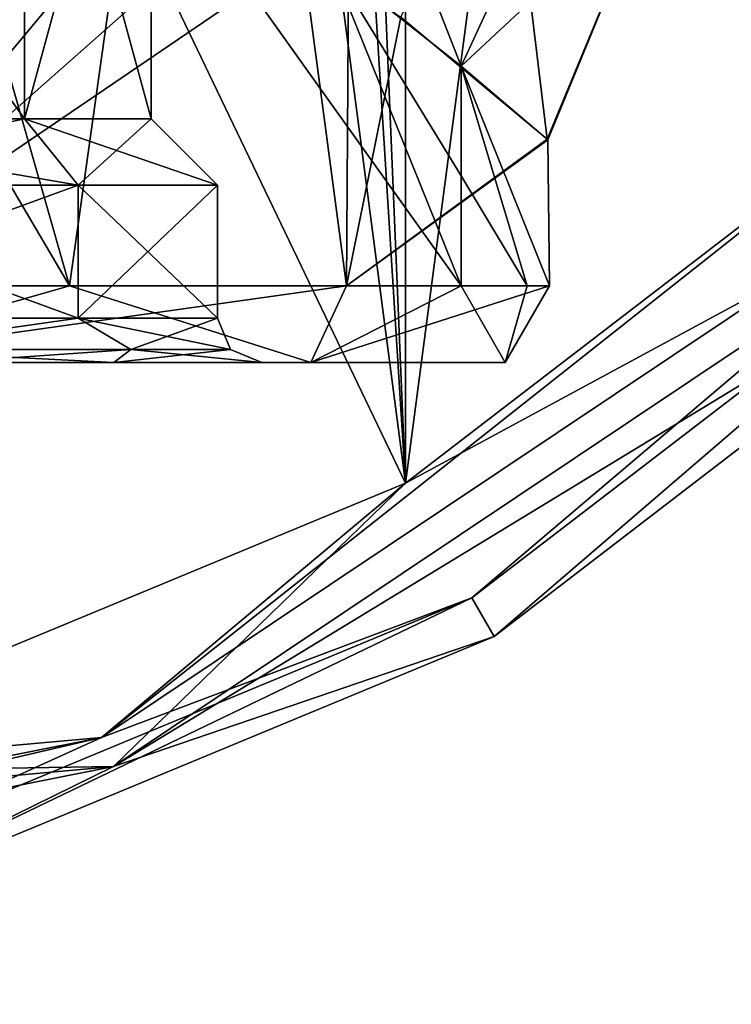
# Model space of a CAD drawing. Header units: millimetres. Extents: x -110 to 163, y -50 to 19.
# Tile 14 of 256: x -63 to -55, y -50 to -38. Entities that reach past the tile are written whole.
import ezdxf

# ---------------------------------------------------------------- set-up
doc = ezdxf.new("R2010")
doc.units = ezdxf.units.MM
doc.header["$LTSCALE"] = 65.185185
for name, color, linetype in [('100', 7, 'CONTINUOUS'), ('101', 7, 'CONTINUOUS'), ('102', 7, 'CONTINUOUS'), ('114', 7, 'CONTINUOUS'), ('115', 7, 'CONTINUOUS'), ('372', 7, 'CONTINUOUS'), ('373', 7, 'CONTINUOUS'), ('385', 7, 'CONTINUOUS'), ('386', 7, 'CONTINUOUS'), ('6023', 7, 'CONTINUOUS'), ('6026', 7, 'CONTINUOUS'), ('6030', 7, 'CONTINUOUS'), ('6031', 7, 'CONTINUOUS'), ('6032', 7, 'CONTINUOUS'), ('6033', 7, 'CONTINUOUS'), ('6034', 7, 'CONTINUOUS'), ('94', 7, 'CONTINUOUS'), ('95', 7, 'CONTINUOUS'), ('96', 7, 'CONTINUOUS'), ('97', 7, 'CONTINUOUS'), ('98', 7, 'CONTINUOUS'), ('99', 7, 'CONTINUOUS')]:
    doc.layers.add(name, color=color, linetype=linetype)

msp = doc.modelspace()

# ---------------------------------------------------------------- linework, layer by layer
at = {"layer": '100', "color": 7, "linetype": 'CONTINUOUS', "true_color": 0x0303ff}
for points in [[(-66.451, -40.3, 7.846), (-62.326, -40.3, 4.849), (-66.451, -41.8, 7.846), (-66.451, -40.3, 7.846)], [(-66.451, -41.8, 7.846), (-62.326, -40.3, 4.849), (-62.326, -41.8, 4.849), (-66.451, -41.8, 7.846)], [(-60.75, -40.3), (-60.75, -41.8), (-62.326, -41.8, 4.849), (-60.75, -40.3)], [(-62.326, -40.3, 4.849), (-60.75, -40.3), (-62.326, -41.8, 4.849), (-62.326, -40.3, 4.849)]]:
    msp.add_3dface(points, dxfattribs=at)
at = {"layer": '101', "color": 7, "linetype": 'CONTINUOUS', "true_color": 0x0303ff}
for points in [[(-62.326, -41.8, -4.849), (-66.451, -41.8, -7.846), (-64.802, -42.154, -7.272), (-62.326, -41.8, -4.849)], [(-62.326, -41.8, -4.849), (-64.802, -42.154, -7.272), (-61.728, -42.154, -4.198), (-62.326, -41.8, -4.849)], [(-60.75, -41.8), (-62.326, -41.8, -4.849), (-60.604, -42.154, 0), (-60.75, -41.8)], [(-62.326, -41.8, -4.849), (-61.728, -42.154, -4.198), (-60.604, -42.154, 0), (-62.326, -41.8, -4.849)], [(-63.856, -42.3, -7.079), (-61.921, -42.3, -5.142), (-64.802, -42.154, -7.272), (-63.856, -42.3, -7.079)], [(-64.802, -42.154, -7.272), (-61.921, -42.3, -5.142), (-61.728, -42.154, -4.198), (-64.802, -42.154, -7.272)], [(-61.921, -42.3, -5.142), (-60.25, -42.3), (-61.728, -42.154, -4.198), (-61.921, -42.3, -5.142)], [(-61.728, -42.154, -4.198), (-60.25, -42.3), (-60.604, -42.154, 0), (-61.728, -42.154, -4.198)]]:
    msp.add_3dface(points, dxfattribs=at)
at = {"layer": '102', "color": 7, "linetype": 'CONTINUOUS', "true_color": 0x0303ff}
for points in [[(-66.451, -41.8, 7.846), (-62.326, -41.8, 4.849), (-64.802, -42.154, 7.272), (-66.451, -41.8, 7.846)], [(-62.326, -41.8, 4.849), (-61.728, -42.154, 4.198), (-64.802, -42.154, 7.272), (-62.326, -41.8, 4.849)], [(-62.326, -41.8, 4.849), (-60.75, -41.8), (-61.728, -42.154, 4.198), (-62.326, -41.8, 4.849)], [(-60.75, -41.8), (-60.604, -42.154, 0), (-61.728, -42.154, 4.198), (-60.75, -41.8)], [(-61.728, -42.154, 4.198), (-63.856, -42.3, 7.079), (-64.802, -42.154, 7.272), (-61.728, -42.154, 4.198)], [(-61.921, -42.3, 5.142), (-63.856, -42.3, 7.079), (-61.728, -42.154, 4.198), (-61.921, -42.3, 5.142)], [(-60.25, -42.3), (-61.921, -42.3, 5.142), (-60.604, -42.154, 0), (-60.25, -42.3)], [(-60.604, -42.154, 0), (-61.921, -42.3, 5.142), (-61.728, -42.154, 4.198), (-60.604, -42.154, 0)]]:
    msp.add_3dface(points, dxfattribs=at)
at = {"layer": '114', "linetype": 'CONTINUOUS'}
for points in [[(-59.696, -42.3, -6.76), (-65.446, -42.3, -10.937), (-59.292, -41.434, -7.053), (-59.696, -42.3, -6.76)], [(-59.292, -41.434, -7.053), (-65.446, -42.3, -10.937), (-65.292, -41.434, -11.413), (-59.292, -41.434, -7.053)], [(-57.5, -42.3), (-59.696, -42.3, -6.76), (-57, -41.434), (-57.5, -42.3)], [(-57, -41.434), (-59.696, -42.3, -6.76), (-59.292, -41.434, -7.053), (-57, -41.434)]]:
    msp.add_3dface(points, dxfattribs=at)
at = {"layer": '115', "linetype": 'CONTINUOUS'}
for points in [[(-69, -41.434, 12), (-65.446, -42.3, 10.937), (-62.421, -41.434, 10.035), (-69, -41.434, 12)], [(-65.446, -42.3, 10.937), (-59.696, -42.3, 6.76), (-62.421, -41.434, 10.035), (-65.446, -42.3, 10.937)], [(-62.421, -41.434, 10.035), (-59.696, -42.3, 6.76), (-57.995, -41.434, 4.785), (-62.421, -41.434, 10.035)], [(-59.696, -42.3, 6.76), (-57.5, -42.3), (-57.995, -41.434, 4.785), (-59.696, -42.3, 6.76)], [(-57.995, -41.434, 4.785), (-57.5, -42.3), (-57.251, -41.434, 2.444), (-57.995, -41.434, 4.785)], [(-57.5, -42.3), (-57, -41.434), (-57.251, -41.434, 2.444), (-57.5, -42.3)]]:
    msp.add_3dface(points, dxfattribs=at)
at = {"layer": '372', "linetype": 'CONTINUOUS'}
for points in [[(-69, -41.434, 12), (-62.421, -41.434, 10.035), (-66.742, -34.097, 11.786), (-69, -41.434, 12)], [(-66.742, -34.097, 11.786), (-62.421, -41.434, 10.035), (-64.296, -34.886, 11.039), (-66.742, -34.097, 11.786)], [(-64.296, -34.886, 11.039), (-62.421, -41.434, 10.035), (-61.694, -36.256, 9.519), (-64.296, -34.886, 11.039)], [(-62.421, -41.434, 10.035), (-57.995, -41.434, 4.785), (-61.694, -36.256, 9.519), (-62.421, -41.434, 10.035)], [(-61.694, -36.256, 9.519), (-57.995, -41.434, 4.785), (-59.464, -37.792, 7.285), (-61.694, -36.256, 9.519)], [(-57.995, -41.434, 4.785), (-57.995, -40.194, 4.785), (-59.464, -37.792, 7.285), (-57.995, -41.434, 4.785)], [(-57.995, -40.194, 4.785), (-57.995, -38.955, 4.785), (-59.464, -37.792, 7.285), (-57.995, -40.194, 4.785)]]:
    msp.add_3dface(points, dxfattribs=at)
at = {"layer": '373', "linetype": 'CONTINUOUS'}
for points in [[(-61.494, -36.878, -9.363), (-65.292, -41.434, -11.413), (-63.813, -36.227, -10.821), (-61.494, -36.878, -9.363)], [(-60.6, -37.287, -8.57), (-65.292, -41.434, -11.413), (-61.494, -36.878, -9.363), (-60.6, -37.287, -8.57)], [(-59.789, -37.692, -7.692), (-65.292, -41.434, -11.413), (-60.6, -37.287, -8.57), (-59.789, -37.692, -7.692)], [(-59.292, -41.434, -7.053), (-65.292, -41.434, -11.413), (-59.789, -37.692, -7.692), (-59.292, -41.434, -7.053)], [(-59.27, -37.986, -7.024), (-59.292, -41.434, -7.053), (-59.789, -37.692, -7.692), (-59.27, -37.986, -7.024)], [(-58.678, -38.401, -6.121), (-59.292, -41.434, -7.053), (-59.27, -37.986, -7.024), (-58.678, -38.401, -6.121)], [(-57.025, -39.778, -0.781), (-59.292, -41.434, -7.053), (-58.678, -38.401, -6.121), (-57.025, -39.778, -0.781)], [(-57.251, -41.434, 2.444), (-57, -41.434), (-57.995, -38.955, 4.785), (-57.251, -41.434, 2.444)], [(-57.995, -38.955, 4.785), (-57, -41.434), (-57.018, -39.785, -0.653), (-57.995, -38.955, 4.785)], [(-57.251, -41.434, 2.444), (-57.995, -38.955, 4.785), (-57.995, -40.194, 4.785), (-57.251, -41.434, 2.444)], [(-57.018, -39.785, -0.653), (-59.292, -41.434, -7.053), (-57.025, -39.778, -0.781), (-57.018, -39.785, -0.653)], [(-57, -41.434), (-59.292, -41.434, -7.053), (-57.018, -39.785, -0.653), (-57, -41.434)], [(-57.995, -41.434, 4.785), (-57.251, -41.434, 2.444), (-57.995, -40.194, 4.785), (-57.995, -41.434, 4.785)]]:
    msp.add_3dface(points, dxfattribs=at)
at = {"layer": '385', "linetype": 'CONTINUOUS'}
for points in [[(-57.025, -39.778, -0.781), (-58.678, -38.401, -6.121), (-57.487, -35.935, -5.956), (-57.025, -39.778, -0.781)], [(-57.025, -39.778, -0.781), (-57.487, -35.935, -5.956), (-55.857, -36.959, -0.749), (-57.025, -39.778, -0.781)], [(-57.995, -38.955, 4.785), (-55.857, -36.959, -0.749), (-56.796, -36.355, 4.606), (-57.995, -38.955, 4.785)], [(-57.995, -38.955, 4.785), (-57.018, -39.785, -0.653), (-55.857, -36.959, -0.749), (-57.995, -38.955, 4.785)], [(-57.018, -39.785, -0.653), (-57.025, -39.778, -0.781), (-55.857, -36.959, -0.749), (-57.018, -39.785, -0.653)]]:
    msp.add_3dface(points, dxfattribs=at)
at = {"layer": '386', "linetype": 'CONTINUOUS'}
for points in [[(-59.464, -37.792, 7.285), (-57.995, -38.955, 4.785), (-59.947, -33.981, 9.415), (-59.464, -37.792, 7.285)], [(-57.995, -38.955, 4.785), (-56.796, -36.355, 4.606), (-59.947, -33.981, 9.415), (-57.995, -38.955, 4.785)]]:
    msp.add_3dface(points, dxfattribs=at)
at = {"layer": '6023', "linetype": 'CONTINUOUS'}
for points in [[(-50.782, -39.518, -76.5), (-57.625, -45.394, -76.5), (-57.875, -44.961, -76.5), (-50.782, -39.518, -76.5)], [(-50.428, -39.872, -76.5), (-57.625, -45.394, -76.5), (-50.782, -39.518, -76.5), (-50.428, -39.872, -76.5)], [(-57.875, -44.961, -76.5), (-66.006, -48.866, -76.5), (-66.135, -48.383, -76.5), (-57.875, -44.961, -76.5)], [(-57.625, -45.394, -76.5), (-66.006, -48.866, -76.5), (-57.875, -44.961, -76.5), (-57.625, -45.394, -76.5)]]:
    msp.add_3dface(points, dxfattribs=at)
at = {"layer": '6026', "linetype": 'CONTINUOUS'}
for points in [[(-58.625, 13.063, -52), (-58.625, -43.663, -52), (-61.78, -19.596, -52), (-58.625, 13.063, -52)], [(-51.843, 7.858, -52), (-58.625, -43.663, -52), (-58.625, 13.063, -52), (-51.843, 7.858, -52)], [(-51.843, -38.458, -52), (-58.625, -43.663, -52), (-51.843, 7.858, -52), (-51.843, -38.458, -52)], [(-61.78, -19.596, -52), (-66.524, -46.934, -52), (-66.83, -26.546, -52), (-61.78, -19.596, -52)], [(-58.625, -43.663, -52), (-66.524, -46.934, -52), (-61.78, -19.596, -52), (-58.625, -43.663, -52)]]:
    msp.add_3dface(points, dxfattribs=at)
at = {"layer": '6030', "linetype": 'CONTINUOUS'}
for points in [[(-58.625, 13.063, -51.5), (-60.05, -9.599, -51.5), (-58.625, -43.663, -51.5), (-58.625, 13.063, -51.5)], [(-51.843, 7.858, -51.5), (-58.625, 13.063, -51.5), (-51.843, -38.458, -51.5), (-51.843, 7.858, -51.5)], [(-51.843, -38.458, -51.5), (-58.625, 13.063, -51.5), (-58.625, -43.663, -51.5), (-51.843, -38.458, -51.5)], [(-60.05, -9.599, -51.5), (-60.05, -21.001, -51.5), (-58.625, -43.663, -51.5), (-60.05, -9.599, -51.5)], [(-60.05, -21.001, -51.5), (-65.923, -28.476, -51.5), (-58.625, -43.663, -51.5), (-60.05, -21.001, -51.5)], [(-58.625, -43.663, -51.5), (-65.923, -28.476, -51.5), (-66.524, -46.934, -51.5), (-58.625, -43.663, -51.5)]]:
    msp.add_3dface(points, dxfattribs=at)
at = {"layer": '6031', "linetype": 'CONTINUOUS'}
for points in [[(-51.843, -38.458, -51.5), (-58.625, -43.663, -51.5), (-50.842, -39.458, -52.086), (-51.843, -38.458, -51.5)], [(-50.842, -39.458, -52.086), (-58.625, -43.663, -51.5), (-61.926, -46.864, -52.086), (-50.842, -39.458, -52.086)], [(-50.842, -39.458, -52.086), (-61.926, -46.864, -52.086), (-50.428, -39.872, -53.5), (-50.842, -39.458, -52.086)], [(-50.428, -39.872, -53.5), (-61.926, -46.864, -52.086), (-57.625, -45.394, -53.5), (-50.428, -39.872, -53.5)], [(-58.625, -43.663, -51.5), (-66.524, -46.934, -51.5), (-61.926, -46.864, -52.086), (-58.625, -43.663, -51.5)], [(-57.625, -45.394, -53.5), (-61.926, -46.864, -52.086), (-66.006, -48.866, -53.5), (-57.625, -45.394, -53.5)], [(-75, -48.05, -51.5), (-75, -49.464, -52.086), (-61.926, -46.864, -52.086), (-75, -48.05, -51.5)], [(-66.524, -46.934, -51.5), (-75, -48.05, -51.5), (-61.926, -46.864, -52.086), (-66.524, -46.934, -51.5)], [(-61.926, -46.864, -52.086), (-75, -49.464, -52.086), (-66.006, -48.866, -53.5), (-61.926, -46.864, -52.086)]]:
    msp.add_3dface(points, dxfattribs=at)
at = {"layer": '6032', "linetype": 'CONTINUOUS'}
for points in [[(-57.625, -45.394, -76.5), (-50.428, -39.872, -76.5), (-57.625, -45.394, -53.5), (-57.625, -45.394, -76.5)], [(-50.428, -39.872, -76.5), (-50.428, -39.872, -53.5), (-57.625, -45.394, -53.5), (-50.428, -39.872, -76.5)], [(-66.006, -48.866, -76.5), (-57.625, -45.394, -76.5), (-66.006, -48.866, -53.5), (-66.006, -48.866, -76.5)], [(-57.625, -45.394, -76.5), (-57.625, -45.394, -53.5), (-66.006, -48.866, -53.5), (-57.625, -45.394, -76.5)]]:
    msp.add_3dface(points, dxfattribs=at)
at = {"layer": '6033', "linetype": 'CONTINUOUS'}
for points in [[(-50.782, -39.518, -76.5), (-57.875, -44.961, -76.5), (-50.782, -39.518, -53.5), (-50.782, -39.518, -76.5)], [(-50.782, -39.518, -53.5), (-57.875, -44.961, -76.5), (-57.875, -44.961, -53.5), (-50.782, -39.518, -53.5)], [(-57.875, -44.961, -76.5), (-66.135, -48.383, -76.5), (-57.875, -44.961, -53.5), (-57.875, -44.961, -76.5)], [(-57.875, -44.961, -53.5), (-66.135, -48.383, -76.5), (-66.135, -48.383, -53.5), (-57.875, -44.961, -53.5)]]:
    msp.add_3dface(points, dxfattribs=at)
at = {"layer": '6034', "linetype": 'CONTINUOUS'}
for points in [[(-58.625, -43.663, -52), (-51.843, -38.458, -52), (-62.061, -46.537, -52.439), (-58.625, -43.663, -52)], [(-51.843, -38.458, -52), (-51.092, -39.208, -52.439), (-62.061, -46.537, -52.439), (-51.843, -38.458, -52)], [(-51.092, -39.208, -52.439), (-57.875, -44.961, -53.5), (-62.061, -46.537, -52.439), (-51.092, -39.208, -52.439)], [(-50.782, -39.518, -53.5), (-57.875, -44.961, -53.5), (-51.092, -39.208, -52.439), (-50.782, -39.518, -53.5)], [(-66.524, -46.934, -52), (-58.625, -43.663, -52), (-62.061, -46.537, -52.439), (-66.524, -46.934, -52)], [(-57.875, -44.961, -53.5), (-66.135, -48.383, -53.5), (-62.061, -46.537, -52.439), (-57.875, -44.961, -53.5)], [(-75, -49.55, -53.5), (-75, -49.111, -52.439), (-62.061, -46.537, -52.439), (-75, -49.55, -53.5)], [(-66.135, -48.383, -53.5), (-75, -49.55, -53.5), (-62.061, -46.537, -52.439), (-66.135, -48.383, -53.5)], [(-75, -49.111, -52.439), (-66.524, -46.934, -52), (-62.061, -46.537, -52.439), (-75, -49.111, -52.439)]]:
    msp.add_3dface(points, dxfattribs=at)
at = {"layer": '94', "color": 7, "linetype": 'CONTINUOUS', "true_color": 0x0303ff}
for points in [[(-62.932, -34.3, -4.408), (-66.682, -34.3, -7.133), (-62.932, -39.55, -4.408), (-62.932, -34.3, -4.408)], [(-62.932, -39.55, -4.408), (-66.682, -34.3, -7.133), (-66.682, -39.55, -7.133), (-62.932, -39.55, -4.408)], [(-61.5, -34.3), (-62.932, -34.3, -4.408), (-61.5, -39.55), (-61.5, -34.3)], [(-61.5, -39.55), (-62.932, -34.3, -4.408), (-62.932, -39.55, -4.408), (-61.5, -39.55)]]:
    msp.add_3dface(points, dxfattribs=at)
at = {"layer": '95', "color": 7, "linetype": 'CONTINUOUS', "true_color": 0x0303ff}
for points in [[(-62.932, -39.55, -4.408), (-66.682, -39.55, -7.133), (-62.326, -40.3, -4.849), (-62.932, -39.55, -4.408)], [(-62.326, -40.3, -4.849), (-66.682, -39.55, -7.133), (-66.451, -40.3, -7.846), (-62.326, -40.3, -4.849)], [(-61.5, -39.55), (-62.932, -39.55, -4.408), (-60.75, -40.3), (-61.5, -39.55)], [(-60.75, -40.3), (-62.932, -39.55, -4.408), (-62.326, -40.3, -4.849), (-60.75, -40.3)]]:
    msp.add_3dface(points, dxfattribs=at)
at = {"layer": '96', "color": 7, "linetype": 'CONTINUOUS', "true_color": 0x0303ff}
for points in [[(-62.326, -40.3, -4.849), (-66.451, -40.3, -7.846), (-62.326, -41.8, -4.849), (-62.326, -40.3, -4.849)], [(-62.326, -41.8, -4.849), (-66.451, -40.3, -7.846), (-66.451, -41.8, -7.846), (-62.326, -41.8, -4.849)], [(-60.75, -40.3), (-62.326, -40.3, -4.849), (-60.75, -41.8), (-60.75, -40.3)], [(-60.75, -41.8), (-62.326, -40.3, -4.849), (-62.326, -41.8, -4.849), (-60.75, -41.8)]]:
    msp.add_3dface(points, dxfattribs=at)
at = {"layer": '97', "color": 7, "linetype": 'CONTINUOUS', "true_color": 0x0303ff}
for points in [[(-65.446, -42.3, -10.937), (-59.696, -42.3, -6.76), (-72.554, -42.3, -10.937), (-65.446, -42.3, -10.937)], [(-72.554, -42.3, -10.937), (-59.696, -42.3, -6.76), (-66.296, -42.3, -8.322), (-72.554, -42.3, -10.937)], [(-66.296, -42.3, -8.322), (-59.696, -42.3, -6.76), (-63.856, -42.3, -7.079), (-66.296, -42.3, -8.322)], [(-59.696, -42.3, 6.76), (-65.446, -42.3, 10.937), (-63.856, -42.3, 7.079), (-59.696, -42.3, 6.76)], [(-61.921, -42.3, 5.142), (-59.696, -42.3, 6.76), (-63.856, -42.3, 7.079), (-61.921, -42.3, 5.142)], [(-63.856, -42.3, -7.079), (-59.696, -42.3, -6.76), (-61.921, -42.3, -5.142), (-63.856, -42.3, -7.079)], [(-60.25, -42.3), (-59.696, -42.3, 6.76), (-61.921, -42.3, 5.142), (-60.25, -42.3)], [(-59.696, -42.3, -6.76), (-57.5, -42.3), (-61.921, -42.3, -5.142), (-59.696, -42.3, -6.76)], [(-61.921, -42.3, -5.142), (-57.5, -42.3), (-60.25, -42.3), (-61.921, -42.3, -5.142)], [(-57.5, -42.3), (-59.696, -42.3, 6.76), (-60.25, -42.3), (-57.5, -42.3)]]:
    msp.add_3dface(points, dxfattribs=at)
at = {"layer": '98', "color": 7, "linetype": 'CONTINUOUS', "true_color": 0x0303ff}
for points in [[(-66.682, -34.3, 7.133), (-62.932, -34.3, 4.408), (-66.682, -39.55, 7.133), (-66.682, -34.3, 7.133)], [(-66.682, -39.55, 7.133), (-62.932, -34.3, 4.408), (-62.932, -39.55, 4.408), (-66.682, -39.55, 7.133)], [(-62.932, -34.3, 4.408), (-61.5, -34.3), (-62.932, -39.55, 4.408), (-62.932, -34.3, 4.408)], [(-61.5, -34.3), (-61.5, -39.55), (-62.932, -39.55, 4.408), (-61.5, -34.3)]]:
    msp.add_3dface(points, dxfattribs=at)
at = {"layer": '99', "color": 7, "linetype": 'CONTINUOUS', "true_color": 0x0303ff}
for points in [[(-66.682, -39.55, 7.133), (-62.932, -39.55, 4.408), (-66.451, -40.3, 7.846), (-66.682, -39.55, 7.133)], [(-66.451, -40.3, 7.846), (-62.932, -39.55, 4.408), (-62.326, -40.3, 4.849), (-66.451, -40.3, 7.846)], [(-62.932, -39.55, 4.408), (-61.5, -39.55), (-62.326, -40.3, 4.849), (-62.932, -39.55, 4.408)], [(-61.5, -39.55), (-60.75, -40.3), (-62.326, -40.3, 4.849), (-61.5, -39.55)]]:
    msp.add_3dface(points, dxfattribs=at)

doc.saveas('drawing.dxf')
